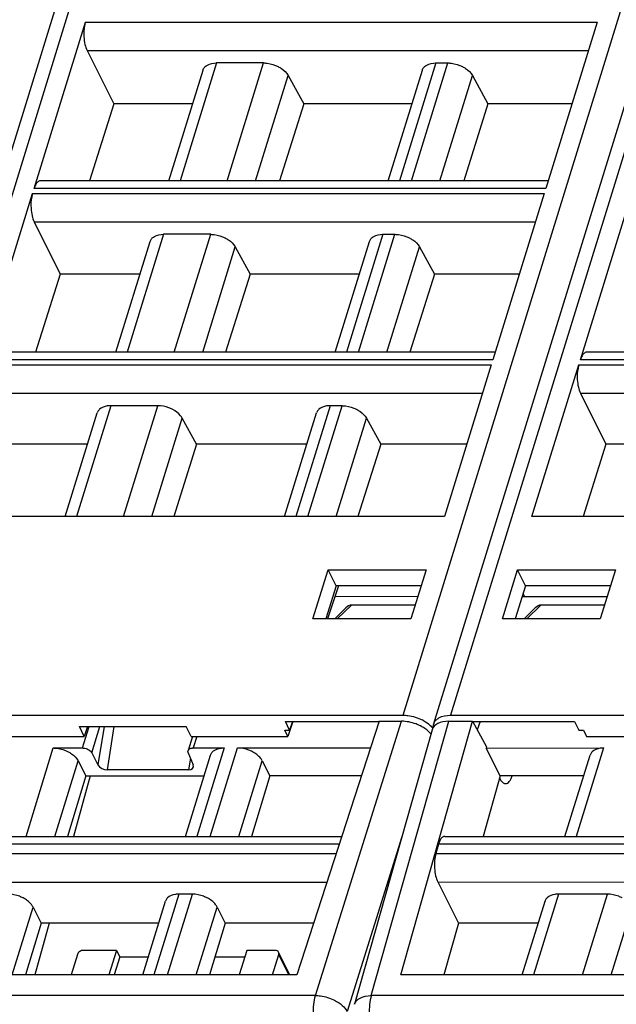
# Model space of a CAD drawing. Header units: millimetres. Extents: x 0 to 594, y 0 to 420.
# Tile 43 of 236: x 234 to 249, y 69 to 94. Entities that reach past the tile are written whole.
import ezdxf

# ---------------------------------------------------------------- set-up
doc = ezdxf.new("R2010")
doc.units = ezdxf.units.MM
doc.header["$LTSCALE"] = 32.67
doc.layers.get('0').update_dxf_attribs({"linetype": 'CONTINUOUS'})

msp = doc.modelspace()

# ---------------------------------------------------------------- linework, layer by layer
at = {"color": 7, "linetype": 'CONTINUOUS'}
for p, q in [((244.31588, 75.93445), (256.66126, 115.88412)), ((228.78065, 75.93445), (240.05744, 112.42616)), ((233.95206, 89.79498), (235.28342, 94.10326)), ((248.54689, 94.10326), (247.21553, 89.79498)), ((235.32644, 93.36882), (236.01578, 91.98478)), ((237.44647, 89.99678), (238.33247, 92.86388)), ((239.90201, 93.04752), (238.68228, 93.04752)), ((243.13249, 89.99678), (244.01849, 92.86388)), ((244.36831, 93.04752), (244.67925, 93.04752)), ((240.53815, 92.72215), (240.94166, 91.98478)), ((245.31539, 92.72215), (245.7189, 91.98478)), ((236.01578, 91.98478), (235.38964, 89.99678)), ((238.06081, 91.98478), (236.01578, 91.98478)), ((240.94166, 91.98478), (240.3148, 89.99678)), ((243.74682, 91.98478), (240.94166, 91.98478)), ((245.7189, 91.98478), (245.09204, 89.99678)), ((247.89223, 91.98478), (245.7189, 91.98478)), ((247.2779, 89.99678), (234.12124, 89.99678)), ((232.58035, 85.35612), (233.91171, 89.66441)), ((247.17519, 89.66441), (245.84383, 85.35612)), ((248.11558, 85.35612), (249.44694, 89.66441)), ((233.95473, 88.92997), (234.62793, 87.57834)), ((238.53031, 88.60866), (237.31057, 88.60866)), ((242.9966, 88.60866), (243.30755, 88.60866)), ((236.07476, 85.55793), (236.96076, 88.42503)), ((239.16644, 88.2833), (239.55221, 87.57834)), ((241.76078, 85.55793), (242.64678, 88.42503)), ((243.94368, 88.2833), (244.32945, 87.57834)), ((234.62793, 87.57834), (233.99158, 85.55793)), ((236.69911, 87.57834), (234.62793, 87.57834)), ((239.55221, 87.57834), (238.91513, 85.55793)), ((242.38513, 87.57834), (239.55221, 87.57834)), ((244.32945, 87.57834), (243.69237, 85.55793)), ((246.53054, 87.57834), (244.32945, 87.57834)), ((245.90619, 85.55793), (232.74953, 85.55793)), ((261.44142, 85.55793), (248.28476, 85.55793)), ((245.80348, 85.22555), (244.58909, 81.29579)), ((246.86084, 81.29579), (248.07523, 85.22555)), ((248.11825, 84.49111), (248.7753, 83.17191)), ((237.1586, 84.16981), (235.93888, 84.16981)), ((241.93583, 84.16981), (241.6249, 84.16981)), ((234.75766, 81.29579), (235.58905, 83.98617)), ((240.44367, 81.29579), (241.27507, 83.98617)), ((238.16276, 83.17191), (237.79473, 83.84444)), ((242.57197, 83.84444), (242.94, 83.17191)), ((235.33742, 83.17191), (233.24007, 83.17191)), ((238.16276, 83.17191), (237.57118, 81.29579)), ((241.02344, 83.17191), (238.16276, 83.17191)), ((242.94, 83.17191), (242.34842, 81.29579)), ((245.16885, 83.17191), (242.94, 83.17191)), ((248.7753, 83.17191), (248.1844, 81.29579)), ((250.87265, 83.17191), (248.7753, 83.17191)), ((244.58909, 81.29579), (231.32561, 81.29579)), ((260.12432, 81.29579), (246.86084, 81.29579)), ((241.18199, 78.64985), (241.57458, 79.921)), ((241.78347, 79.50229), (241.5746, 79.92101)), ((241.5746, 79.92101), (244.11331, 79.92101)), ((244.11334, 79.92101), (243.7203, 78.64985)), ((246.09432, 78.64985), (246.48691, 79.921)), ((246.69579, 79.50229), (246.48693, 79.92101)), ((246.48693, 79.92101), (249.02563, 79.92101)), ((249.02567, 79.92101), (248.63262, 78.64985)), ((241.78345, 79.50229), (241.51527, 78.64985)), ((241.8411, 79.50229), (241.55531, 78.64985)), ((243.98387, 79.50229), (241.78347, 79.50229)), ((246.69577, 79.50229), (246.4276, 78.64985)), ((248.8962, 79.50229), (246.69579, 79.50229)), ((241.75031, 79.23148), (243.90025, 79.23183)), ((246.61004, 79.22977), (248.81204, 79.23012)), ((246.63202, 79.29963), (246.66629, 79.22978)), ((242.03383, 78.93064), (241.74654, 78.64985)), ((243.83026, 79.00548), (242.1776, 79.00548)), ((246.65887, 78.64985), (246.94616, 78.93064)), ((248.74258, 79.00548), (247.08992, 79.00548)), ((243.72032, 78.64985), (241.18195, 78.64985)), ((248.63264, 78.64985), (246.09428, 78.64985)), ((229.21423, 76.15202), (243.52138, 76.15202)), ((244.74946, 76.15202), (259.05661, 76.15202)), ((235.25291, 75.6026), (235.12658, 75.86002)), ((235.12658, 75.86002), (237.89562, 75.86002)), ((235.33922, 75.86002), (235.25291, 75.6026)), ((238.02194, 75.6026), (237.89562, 75.86002)), ((240.53366, 75.6026), (240.45237, 75.76851)), ((240.45247, 75.76881), (240.57497, 75.76791)), ((240.57507, 75.76821), (240.46819, 75.98626)), ((240.46819, 75.98626), (242.89522, 75.98626)), ((240.66229, 75.98626), (240.53366, 75.6026)), ((240.64818, 75.98626), (240.57507, 75.76821)), ((242.89522, 75.99536), (240.76443, 69.42443)), ((244.27155, 75.77282), (242.2587, 68.66379)), ((242.89522, 75.99536), (243.47858, 75.99536)), ((243.46246, 69.42392), (245.32068, 75.99536)), ((244.70664, 75.99536), (245.32068, 75.99536)), ((245.32068, 75.99536), (245.68029, 75.33244)), ((245.32068, 75.98626), (247.96534, 75.98626)), ((245.51321, 75.98626), (245.44156, 75.77253)), ((247.96534, 75.98626), (248.07231, 75.76851)), ((248.0724, 75.76881), (248.19495, 75.76791)), ((248.19503, 75.76821), (248.27642, 75.6026)), ((232.74119, 75.6026), (235.25291, 75.6026)), ((238.05783, 75.6026), (237.94423, 75.23499)), ((238.02194, 75.6026), (240.53366, 75.6026)), ((248.27642, 75.6026), (250.78814, 75.6026)), ((234.45125, 75.30313), (235.20749, 75.30313)), ((238.07519, 75.30313), (238.87747, 75.30313)), ((239.22542, 75.30313), (242.67078, 75.30325)), ((245.67192, 75.30299), (248.71748, 75.30313)), ((246.0378, 74.58215), (245.67192, 75.30299)), ((245.68029, 75.33244), (245.67202, 75.30299)), ((235.44884, 75.17787), (235.60759, 74.8645)), ((237.87653, 73.01247), (238.52825, 75.12141)), ((237.94834, 75.17787), (238.07602, 74.8645)), ((247.71653, 73.01247), (248.36825, 75.12141)), ((235.09485, 74.9691), (235.29087, 74.58215)), ((237.95131, 74.73344), (235.85209, 74.73344)), ((239.86902, 74.9691), (240.06503, 74.58215)), ((235.29087, 74.58215), (234.81499, 73.01247)), ((235.40655, 74.58215), (234.97041, 73.01247)), ((235.29087, 74.58215), (238.3616, 74.58215)), ((240.06503, 74.58215), (239.58916, 73.01247)), ((242.43695, 74.58216), (240.06503, 74.58215)), ((246.0378, 74.58215), (245.59394, 73.01247)), ((248.2016, 74.58215), (246.0378, 74.58215)), ((229.0636, 73.01247), (241.92794, 73.01247)), ((244.59883, 73.01247), (257.46317, 73.01247)), ((244.43637, 72.81066), (244.36679, 72.56946)), ((244.4199, 71.83198), (244.95946, 70.76869)), ((238.05544, 71.51705), (237.70749, 71.51705)), ((248.8165, 71.51705), (247.5475, 71.51705)), ((233.92486, 71.18302), (234.13475, 70.76869)), ((236.76775, 69.42443), (237.35826, 71.33533)), ((238.69903, 71.18302), (238.90892, 70.76869)), ((246.60775, 69.42443), (247.19826, 71.33533)), ((234.13475, 70.76869), (233.72722, 69.42443)), ((234.34697, 70.76869), (233.97346, 69.42443)), ((237.18315, 70.76869), (234.13475, 70.76869)), ((238.90892, 70.76869), (238.50138, 69.42443)), ((241.20034, 70.7687), (238.90892, 70.76869)), ((244.95946, 70.76869), (244.57935, 69.42444)), ((247.02316, 70.76869), (244.95946, 70.76869)), ((235.07534, 69.95716), (234.91072, 69.42443)), ((236.09008, 70.0616), (235.23043, 70.0616)), ((236.09008, 70.0616), (235.89318, 69.42443)), ((236.17143, 69.89584), (236.02575, 69.42443)), ((236.09008, 70.0616), (236.17143, 69.89584)), ((236.17143, 69.89584), (236.91342, 69.89584)), ((238.6443, 69.89584), (239.41608, 69.89584)), ((239.46731, 70.0616), (239.27041, 69.42443)), ((240.20416, 70.0616), (239.46731, 70.0616)), ((240.13006, 69.42443), (240.29469, 69.95716)), ((240.58183, 69.42443), (240.29158, 70.0159)), ((240.76443, 69.42443), (227.92676, 69.42444)), ((256.29966, 69.42443), (243.46199, 69.42444))]:
    msp.add_line(p, q, dxfattribs=at)
at = {"color": 9, "linetype": 'CONTINUOUS'}
for p, q in [((240.21292, 111.74379), (229.21423, 76.15202)), ((243.52138, 76.15202), (254.45107, 111.52052)), ((255.73442, 111.69936), (244.74946, 76.15202)), ((235.28342, 94.10326), (248.54689, 94.10326)), ((235.32644, 93.36882), (248.31994, 93.36882)), ((238.6823, 93.04752), (237.73955, 89.99678)), ((238.95927, 89.99678), (239.90202, 93.04752)), ((244.36831, 93.04752), (243.42557, 89.99678)), ((243.73651, 89.99678), (244.67925, 93.04752)), ((239.69595, 89.99678), (240.53815, 92.72215)), ((244.47319, 89.99678), (245.31539, 92.72215)), ((247.21553, 89.79498), (233.95206, 89.79498)), ((233.91171, 89.66441), (247.17519, 89.66441)), ((233.95473, 88.92997), (246.94823, 88.92997)), ((237.31059, 88.60866), (236.36784, 85.55793)), ((237.58756, 85.55793), (238.53031, 88.60866)), ((242.9966, 88.60866), (242.05386, 85.55793)), ((242.3648, 85.55793), (243.30755, 88.60866)), ((238.32424, 85.55793), (239.16644, 88.2833)), ((243.10148, 85.55793), (243.94368, 88.2833)), ((232.54, 85.22555), (245.80348, 85.22555)), ((245.84383, 85.35612), (232.58035, 85.35612)), ((248.07523, 85.22555), (261.33871, 85.22555)), ((261.37905, 85.35612), (248.11558, 85.35612)), ((232.58302, 84.49111), (245.57652, 84.49111)), ((248.11825, 84.49111), (261.11175, 84.49111)), ((235.93888, 84.16981), (235.05074, 81.29579)), ((236.27046, 81.29579), (237.1586, 84.16981)), ((241.6249, 84.16981), (240.73675, 81.29579)), ((241.0477, 81.29579), (241.93584, 84.16981)), ((237.00714, 81.29579), (237.79473, 83.84444)), ((241.78438, 81.29579), (242.57197, 83.84444)), ((241.81374, 78.64985), (242.1776, 79.00548)), ((246.72607, 78.64985), (247.08992, 79.00548)), ((235.20749, 75.30313), (235.37959, 75.86002)), ((235.44884, 75.17787), (235.65964, 75.86002)), ((235.76659, 75.86002), (235.60759, 74.8645)), ((235.85209, 74.73344), (236.03203, 75.86002)), ((241.25016, 68.89201), (243.47858, 75.99536)), ((242.69539, 68.89201), (244.70664, 75.99536)), ((238.16773, 75.6026), (238.07519, 75.30313)), ((233.74339, 73.01247), (234.45126, 75.30313)), ((238.87748, 75.30313), (238.16961, 73.01247)), ((238.51755, 73.01247), (239.22541, 75.30309)), ((248.71748, 75.30313), (248.00961, 73.01247)), ((238.00544, 75.03773), (237.95131, 74.73344)), ((234.49021, 73.01247), (235.09485, 74.9691)), ((239.26437, 73.01247), (239.86902, 74.9691)), ((243.48818, 73.00607), (242.0676, 68.4778)), ((241.8625, 72.81066), (228.90114, 72.81066)), ((257.39773, 72.81066), (244.43637, 72.81066)), ((228.83156, 72.56946), (241.78428, 72.56946)), ((244.36679, 72.56946), (257.31951, 72.56946)), ((228.88467, 71.83198), (241.54487, 71.83115)), ((244.4199, 71.83198), (257.0801, 71.83115)), ((237.70749, 71.51705), (237.06083, 69.42443)), ((237.40877, 69.42443), (238.05544, 71.51705)), ((247.5475, 71.51705), (246.90083, 69.42443)), ((248.16983, 69.42443), (248.8165, 71.51705)), ((233.38142, 69.42443), (233.92486, 71.18302)), ((238.15559, 69.42443), (238.69903, 71.18302)), ((248.91665, 69.42443), (249.46009, 71.18302)), ((240.55611, 69.42443), (240.29469, 69.95716)), ((241.25016, 68.89201), (227.16016, 68.89201)), ((256.78539, 68.89201), (242.69539, 68.89201))]:
    msp.add_line(p, q, dxfattribs=at)
at = {"color": 7, "linetype": 'CONTINUOUS'}
for centre, radius, start, end in [((243.54318, 75.09957), 1.04386, 61.076051, 63.120136), ((244.55882, 75.84793), 0.25931, 135.19863, 143.093554), ((244.52508, 75.86977), 0.21898, 162.821407, 168.657569), ((238.0751, 75.05436), 0.24878, 89.978287, 93.587989)]:
    msp.add_arc(centre, radius, start, end, dxfattribs=at)
for centre, major_axis, ratio, start_param, end_param in [((242.07053, 78.68685), (0.14647, 0.31013), 0.49901929, 0.23146357, 0.9310605), ((246.98286, 78.68685), (0.14647, 0.31013), 0.49901929, 0.23146357, 0.9310605), ((244.9101, 75.58094), (0.63707, -0.19686), 0.57243192, 2.06579301, 3.15519034), ((235.78959, 74.86908), (0.18965, -0.07107), 0.60915864, 3.72682523, 5.26390485), ((237.88983, 74.86908), (0.18936, -0.07043), 0.61216235, 5.25838437, 6.79546398)]:
    msp.add_ellipse(centre, major_axis=major_axis, ratio=ratio, start_param=start_param, end_param=end_param, dxfattribs=at)
for points, knots in [([(235.28342, 94.10326), (235.27477, 94.07527), (235.24458, 93.95065), (235.2383, 93.82089), (235.24408, 93.72232)], [0, 0, 0, 0, 0.22881463, 1, 1, 1, 1]), ([(235.24408, 93.72232), (235.2479, 93.65702), (235.26408, 93.5361), (235.30141, 93.41907), (235.32644, 93.36882)], [0, 0, 0, 0, 0.53816872, 1, 1, 1, 1]), ([(238.33246, 92.86388), (238.34026, 92.8891), (238.35827, 92.92129), (238.38275, 92.9472), (238.38946, 92.95355)], [0, 0, 0, 0, 0.7407559, 1, 1, 1, 1]), ([(238.38946, 92.95355), (238.40591, 92.96911), (238.49164, 93.02988), (238.60096, 93.04752), (238.68228, 93.04752)], [0, 0, 0, 0, 0.21777869, 1, 1, 1, 1]), ([(239.90201, 93.04752), (239.93354, 93.04752), (240.06367, 93.0386), (240.19134, 92.99851), (240.27923, 92.95355)], [0, 0, 0, 0, 0.24204309, 1, 1, 1, 1]), ([(240.27923, 92.95355), (240.30787, 92.9389), (240.40814, 92.8801), (240.49762, 92.79622), (240.53816, 92.72214)], [0, 0, 0, 0, 0.27579327, 1, 1, 1, 1]), ([(244.01848, 92.86388), (244.02628, 92.8891), (244.04429, 92.92129), (244.06877, 92.9472), (244.07548, 92.95355)], [0, 0, 0, 0, 0.7407559, 1, 1, 1, 1]), ([(244.07548, 92.95355), (244.09193, 92.96911), (244.17766, 93.02988), (244.28698, 93.04752), (244.3683, 93.04752)], [0, 0, 0, 0, 0.21777869, 1, 1, 1, 1]), ([(244.67925, 93.04752), (244.71078, 93.04752), (244.84091, 93.0386), (244.96858, 92.99851), (245.05647, 92.95355)], [0, 0, 0, 0, 0.24204309, 1, 1, 1, 1]), ([(245.05647, 92.95355), (245.0851, 92.9389), (245.18538, 92.8801), (245.27485, 92.79622), (245.31539, 92.72214)], [0, 0, 0, 0, 0.27579327, 1, 1, 1, 1]), ([(234.05495, 89.97184), (234.03127, 89.95347), (233.9889, 89.89656), (233.96356, 89.83219), (233.95206, 89.79498)], [0, 0, 0, 0, 0.43482843, 1, 1, 1, 1]), ([(233.91171, 89.66441), (233.90306, 89.63642), (233.87287, 89.5118), (233.86659, 89.38203), (233.87237, 89.28347)], [0, 0, 0, 0, 0.22881463, 1, 1, 1, 1]), ([(233.87237, 89.28347), (233.87619, 89.21816), (233.89237, 89.09724), (233.9297, 88.98021), (233.95473, 88.92997)], [0, 0, 0, 0, 0.53816872, 1, 1, 1, 1]), ([(236.96076, 88.42503), (236.96855, 88.45025), (236.98656, 88.48244), (237.01104, 88.50835), (237.01775, 88.5147)], [0, 0, 0, 0, 0.7407559, 1, 1, 1, 1]), ([(237.01775, 88.5147), (237.0342, 88.53026), (237.11993, 88.59103), (237.22925, 88.60866), (237.31057, 88.60866)], [0, 0, 0, 0, 0.21777869, 1, 1, 1, 1]), ([(238.53031, 88.60866), (238.56183, 88.60866), (238.69196, 88.59975), (238.81963, 88.55965), (238.90753, 88.5147)], [0, 0, 0, 0, 0.24204309, 1, 1, 1, 1]), ([(238.90753, 88.5147), (238.93616, 88.50005), (239.03643, 88.44125), (239.12591, 88.35737), (239.16645, 88.28328)], [0, 0, 0, 0, 0.27579327, 1, 1, 1, 1]), ([(242.64677, 88.42503), (242.65457, 88.45025), (242.67258, 88.48244), (242.69706, 88.50835), (242.70377, 88.5147)], [0, 0, 0, 0, 0.7407559, 1, 1, 1, 1]), ([(242.70377, 88.5147), (242.72022, 88.53026), (242.80595, 88.59103), (242.91527, 88.60866), (242.99659, 88.60866)], [0, 0, 0, 0, 0.21777869, 1, 1, 1, 1]), ([(243.30754, 88.60866), (243.33907, 88.60866), (243.4692, 88.59975), (243.59687, 88.55965), (243.68476, 88.5147)], [0, 0, 0, 0, 0.24204309, 1, 1, 1, 1]), ([(243.68476, 88.5147), (243.71339, 88.50005), (243.81367, 88.44125), (243.90314, 88.35737), (243.94369, 88.28328)], [0, 0, 0, 0, 0.27579327, 1, 1, 1, 1]), ([(248.21846, 85.53299), (248.19479, 85.51462), (248.15242, 85.45771), (248.12708, 85.39334), (248.11558, 85.35612)], [0, 0, 0, 0, 0.43482843, 1, 1, 1, 1]), ([(248.07523, 85.22555), (248.06658, 85.19756), (248.03639, 85.07295), (248.03011, 84.94318), (248.03589, 84.84461)], [0, 0, 0, 0, 0.22881463, 1, 1, 1, 1]), ([(248.03589, 84.84461), (248.03971, 84.77931), (248.05589, 84.65839), (248.09322, 84.54136), (248.11825, 84.49111)], [0, 0, 0, 0, 0.53816872, 1, 1, 1, 1]), ([(235.93888, 84.16981), (235.90919, 84.16981), (235.80639, 84.16337), (235.69983, 84.12672), (235.64605, 84.07585)], [0, 0, 0, 0, 0.28622803, 1, 1, 1, 1]), ([(237.53581, 84.07585), (237.50637, 84.09091), (237.38708, 84.14321), (237.25575, 84.16981), (237.1586, 84.16981)], [0, 0, 0, 0, 0.25398713, 1, 1, 1, 1]), ([(241.6249, 84.16981), (241.59521, 84.16981), (241.49241, 84.16337), (241.38584, 84.12672), (241.33207, 84.07585)], [0, 0, 0, 0, 0.28622803, 1, 1, 1, 1]), ([(241.93583, 84.16981), (241.96736, 84.16981), (242.09749, 84.16089), (242.22516, 84.1208), (242.31305, 84.07584)], [0, 0, 0, 0, 0.24204309, 1, 1, 1, 1]), ([(235.64605, 84.07585), (235.63934, 84.0695), (235.61485, 84.04359), (235.59681, 84.01141), (235.58901, 83.98619)], [0, 0, 0, 0, 0.25924581, 1, 1, 1, 1]), ([(237.79473, 83.84444), (237.78222, 83.8673), (237.71526, 83.96372), (237.61655, 84.03455), (237.53581, 84.07585)], [0, 0, 0, 0, 0.22322338, 1, 1, 1, 1]), ([(241.33207, 84.07585), (241.32535, 84.0695), (241.30087, 84.04359), (241.28283, 84.01141), (241.27503, 83.98619)], [0, 0, 0, 0, 0.25924581, 1, 1, 1, 1]), ([(242.31305, 84.07584), (242.34168, 84.0612), (242.44196, 84.0024), (242.53144, 83.91851), (242.57198, 83.84443)], [0, 0, 0, 0, 0.27579327, 1, 1, 1, 1]), ([(243.52138, 76.15202), (243.56269, 76.15202), (243.73285, 76.14043), (243.90006, 76.08899), (244.01514, 76.03065)], [0, 0, 0, 0, 0.24251396, 1, 1, 1, 1]), ([(244.04805, 76.01322), (244.06701, 76.00274), (244.13758, 75.96078), (244.20305, 75.90963), (244.24525, 75.86634)], [0, 0, 0, 0, 0.26384064, 1, 1, 1, 1]), ([(244.37483, 76.03065), (244.3948, 76.0508), (244.50362, 76.13071), (244.64455, 76.15202), (244.74946, 76.15202)], [0, 0, 0, 0, 0.21286217, 1, 1, 1, 1]), ([(243.97232, 75.87399), (243.93395, 75.89344), (243.77764, 75.96115), (243.60587, 75.99536), (243.47858, 75.99536)], [0, 0, 0, 0, 0.25255872, 1, 1, 1, 1]), ([(244.15238, 75.75619), (244.13925, 75.7673), (244.08287, 75.81184), (244.02103, 75.84929), (243.97232, 75.87399)], [0, 0, 0, 0, 0.23954598, 1, 1, 1, 1]), ([(244.24526, 75.66079), (244.23873, 75.66916), (244.21035, 75.70336), (244.17819, 75.73435), (244.15238, 75.75619)], [0, 0, 0, 0, 0.23896581, 1, 1, 1, 1]), ([(234.45125, 75.30313), (234.48353, 75.30313), (234.61666, 75.29389), (234.74727, 75.25251), (234.83689, 75.20599)], [0, 0, 0, 0, 0.24222324, 1, 1, 1, 1]), ([(235.20749, 75.30313), (235.2196, 75.30313), (235.26952, 75.29965), (235.3185, 75.28415), (235.35211, 75.2667)], [0, 0, 0, 0, 0.2422285, 1, 1, 1, 1]), ([(235.35211, 75.2667), (235.363, 75.26105), (235.40076, 75.23856), (235.43445, 75.20629), (235.44884, 75.17787)], [0, 0, 0, 0, 0.27805098, 1, 1, 1, 1]), ([(237.96387, 75.2667), (237.96926, 75.27202), (237.997, 75.29306), (238.03266, 75.30095), (238.05953, 75.30264)], [0, 0, 0, 0, 0.2195066, 1, 1, 1, 1]), ([(238.58063, 75.20599), (238.59691, 75.22206), (238.68319, 75.28519), (238.79467, 75.30313), (238.87747, 75.30313)], [0, 0, 0, 0, 0.21642909, 1, 1, 1, 1]), ([(239.61106, 75.20599), (239.58108, 75.22155), (239.45929, 75.27564), (239.32488, 75.30313), (239.22542, 75.30313)], [0, 0, 0, 0, 0.2535019, 1, 1, 1, 1]), ([(248.71748, 75.30313), (248.68714, 75.30313), (248.58277, 75.29656), (248.47404, 75.25872), (248.42064, 75.20599)], [0, 0, 0, 0, 0.28787715, 1, 1, 1, 1]), ([(234.83689, 75.20599), (234.86593, 75.19092), (234.96664, 75.13092), (235.05646, 75.04487), (235.09486, 74.96909)], [0, 0, 0, 0, 0.27803991, 1, 1, 1, 1]), ([(237.94834, 75.17787), (237.94638, 75.18269), (237.94026, 75.20097), (237.94005, 75.22152), (237.94422, 75.23499)], [0, 0, 0, 0, 0.26957933, 1, 1, 1, 1]), ([(238.52824, 75.12141), (238.53554, 75.14503), (238.55207, 75.17523), (238.5745, 75.19993), (238.58063, 75.20599)], [0, 0, 0, 0, 0.74137057, 1, 1, 1, 1]), ([(239.86902, 74.9691), (239.85724, 74.99235), (239.79197, 75.09136), (239.6925, 75.16372), (239.61106, 75.20599)], [0, 0, 0, 0, 0.22123285, 1, 1, 1, 1]), ([(248.42064, 75.20599), (248.4145, 75.19993), (248.39207, 75.17523), (248.37553, 75.14504), (248.36822, 75.12142)], [0, 0, 0, 0, 0.25863007, 1, 1, 1, 1]), ([(246.02071, 74.52173), (246.02414, 74.51453), (246.03739, 74.48818), (246.05299, 74.46293), (246.06613, 74.44588)], [0, 0, 0, 0, 0.27039104, 1, 1, 1, 1]), ([(246.17414, 74.37916), (246.191, 74.37917), (246.22837, 74.39057), (246.27513, 74.43408), (246.31614, 74.49955), (246.33738, 74.55214), (246.34734, 74.58147)], [0, 0, 0, 0, 0.18011767, 0.3968262, 0.66922156, 1, 1, 1, 1]), ([(246.06613, 74.44588), (246.07402, 74.43564), (246.1018, 74.40334), (246.14399, 74.37914), (246.17414, 74.37916)], [0, 0, 0, 0, 0.30016427, 1, 1, 1, 1]), ([(244.53513, 72.98807), (244.51197, 72.96967), (244.47097, 72.91232), (244.44713, 72.84796), (244.43637, 72.81066)], [0, 0, 0, 0, 0.43241416, 1, 1, 1, 1]), ([(244.57057, 73.00782), (244.5611, 73.00468), (244.54886, 72.99834), (244.53794, 72.9903), (244.53513, 72.98807)], [0, 0, 0, 0, 0.73520265, 1, 1, 1, 1]), ([(244.36679, 72.56946), (244.34983, 72.51069), (244.32915, 72.38273), (244.32869, 72.25355), (244.33354, 72.1862)], [0, 0, 0, 0, 0.47528245, 1, 1, 1, 1]), ([(244.33354, 72.1862), (244.33826, 72.12059), (244.356, 71.99939), (244.39438, 71.88216), (244.4199, 71.83198)], [0, 0, 0, 0, 0.5388699, 1, 1, 1, 1]), ([(233.6669, 71.41991), (233.63693, 71.43547), (233.51513, 71.48956), (233.38073, 71.51705), (233.28127, 71.51705)], [0, 0, 0, 0, 0.2535019, 1, 1, 1, 1]), ([(233.92486, 71.18302), (233.91308, 71.20627), (233.84782, 71.30528), (233.74835, 71.37764), (233.6669, 71.41991)], [0, 0, 0, 0, 0.22123285, 1, 1, 1, 1]), ([(237.41065, 71.41991), (237.40451, 71.41385), (237.38208, 71.38915), (237.36554, 71.35896), (237.35823, 71.33534)], [0, 0, 0, 0, 0.25863007, 1, 1, 1, 1]), ([(237.70749, 71.51705), (237.67715, 71.51705), (237.57278, 71.51047), (237.46405, 71.47264), (237.41065, 71.41991)], [0, 0, 0, 0, 0.28787715, 1, 1, 1, 1]), ([(238.44107, 71.41991), (238.41109, 71.43547), (238.2893, 71.48956), (238.15489, 71.51705), (238.05544, 71.51705)], [0, 0, 0, 0, 0.2535019, 1, 1, 1, 1]), ([(238.69903, 71.18302), (238.68725, 71.20627), (238.62199, 71.30528), (238.52252, 71.37764), (238.44107, 71.41991)], [0, 0, 0, 0, 0.22123285, 1, 1, 1, 1]), ([(247.25065, 71.41991), (247.24451, 71.41385), (247.22208, 71.38915), (247.20554, 71.35896), (247.19824, 71.33534)], [0, 0, 0, 0, 0.25863007, 1, 1, 1, 1]), ([(247.5475, 71.51705), (247.51716, 71.51705), (247.41278, 71.51047), (247.30405, 71.47264), (247.25065, 71.41991)], [0, 0, 0, 0, 0.28787715, 1, 1, 1, 1]), ([(249.20213, 71.41991), (249.17216, 71.43547), (249.05036, 71.48956), (248.91596, 71.51705), (248.8165, 71.51705)], [0, 0, 0, 0, 0.2535019, 1, 1, 1, 1]), ([(235.23043, 70.0616), (235.19675, 70.0616), (235.13138, 70.04016), (235.08463, 69.98722), (235.07534, 69.95716)], [0, 0, 0, 0, 0.51698181, 1, 1, 1, 1]), ([(240.29157, 70.0159), (240.28459, 70.03013), (240.25767, 70.05541), (240.22251, 70.0616), (240.20416, 70.0616)], [0, 0, 0, 0, 0.46351131, 1, 1, 1, 1]), ([(240.29469, 69.95716), (240.29625, 69.96221), (240.30068, 69.98157), (240.298, 70.00281), (240.29157, 70.0159)], [0, 0, 0, 0, 0.26614116, 1, 1, 1, 1])]:
    msp.add_open_spline(points, degree=3, knots=knots, dxfattribs=at)
for points in [[(234.09127, 89.99183), (234.07816, 89.98746), (234.06586, 89.98032), (234.05495, 89.97184)], [(234.12124, 89.99678), (234.11111, 89.99677), (234.10087, 89.99503), (234.09127, 89.99183)], [(248.25479, 85.55298), (248.24168, 85.54861), (248.22938, 85.54146), (248.21846, 85.53299)], [(248.28476, 85.55792), (248.27463, 85.55792), (248.26439, 85.55618), (248.25479, 85.55298)], [(244.24525, 75.86634), (244.26056, 75.85063), (244.27511, 75.83412), (244.28859, 75.81681)], [(244.30703, 75.84533), (244.30496, 75.86777), (244.30595, 75.89075), (244.31038, 75.91284)], [(244.31587, 75.93445), (244.32354, 75.95923), (244.33593, 75.98288), (244.35148, 76.00364)], [(237.94422, 75.23499), (237.94789, 75.24687), (237.95503, 75.25796), (237.96387, 75.2667)], [(244.59883, 73.01245), (244.58928, 73.01245), (244.57963, 73.01083), (244.57057, 73.00782)]]:
    msp.add_open_spline(points, degree=3, dxfattribs=at)
at = {"color": 9, "linetype": 'CONTINUOUS'}
for points, knots in [([(241.19714, 68.40305), (241.19314, 68.48898), (241.19779, 68.654), (241.22737, 68.81692), (241.25016, 68.89201)], [0, 0, 0, 0, 0.52293403, 1, 1, 1, 1]), ([(241.25016, 68.89201), (241.2914, 68.8917), (241.4614, 68.87897), (241.62823, 68.82708), (241.7433, 68.76874)], [0, 0, 0, 0, 0.24222677, 1, 1, 1, 1]), ([(242.31929, 68.7655), (242.33934, 68.78589), (242.4484, 68.867), (242.58977, 68.89043), (242.69539, 68.89201)], [0, 0, 0, 0, 0.21303422, 1, 1, 1, 1]), ([(242.69539, 68.89201), (242.6726, 68.81692), (242.64302, 68.654), (242.63838, 68.48898), (242.64238, 68.40305)], [0, 0, 0, 0, 0.47706597, 1, 1, 1, 1]), ([(241.7433, 68.76874), (241.81468, 68.73255), (241.93919, 68.65206), (242.03761, 68.53749), (242.06754, 68.4776)], [0, 0, 0, 0, 0.54451922, 1, 1, 1, 1]), ([(242.25874, 68.66394), (242.26139, 68.67326), (242.27475, 68.71068), (242.29828, 68.74413), (242.31929, 68.7655)], [0, 0, 0, 0, 0.2441747, 1, 1, 1, 1])]:
    msp.add_open_spline(points, degree=3, knots=knots, dxfattribs=at)

doc.saveas('drawing.dxf')
